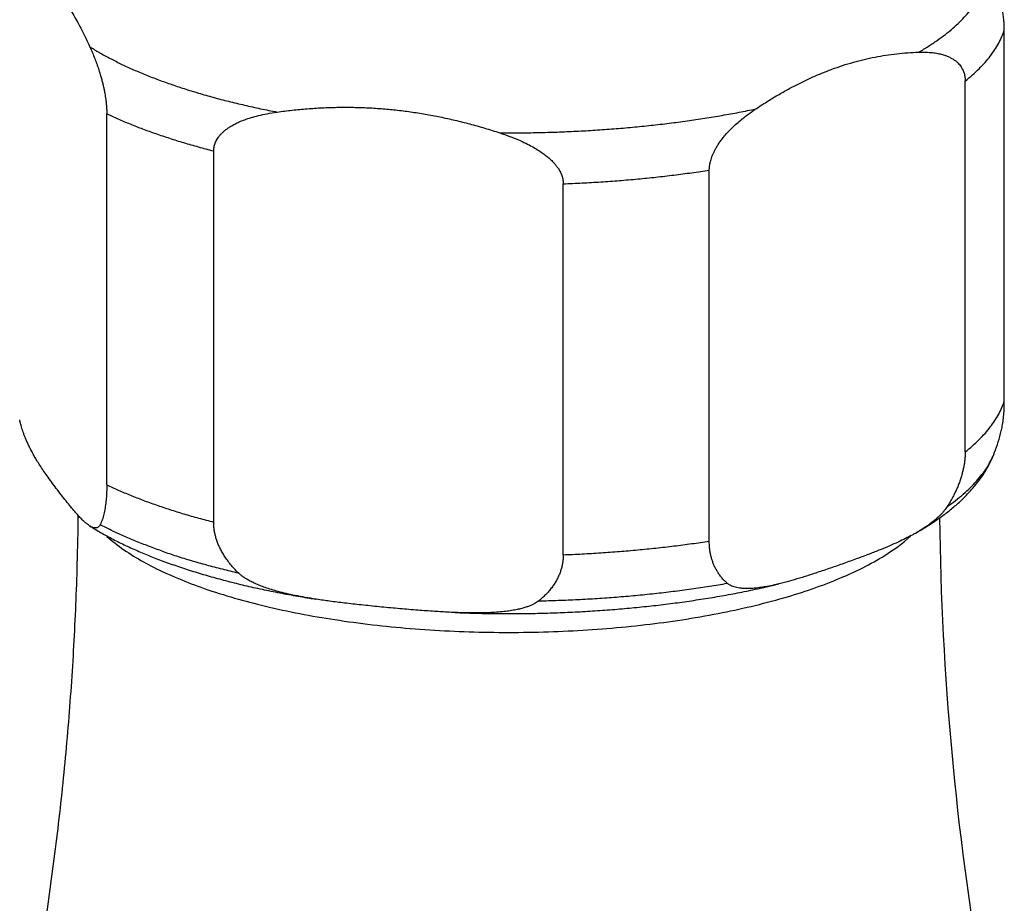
# Model space of a CAD drawing. Header units: millimetres. Extents: x 740 to 1921, y 166 to 1526.
# Tile 7 of 31: x 1051 to 1094, y 567 to 606. Entities that reach past the tile are written whole.
import ezdxf

# ---------------------------------------------------------------- set-up
doc = ezdxf.new("R2010")
doc.units = ezdxf.units.MM
doc.header["$LTSCALE"] = 30.734
doc.layers.get('0').update_dxf_attribs({"linetype": 'CONTINUOUS'})
doc.layers.add('FLAECHEN', color=7, linetype='CONTINUOUS')

msp = doc.modelspace()

# ---------------------------------------------------------------- linework, layer by layer
at = {"color": 7, "linetype": 'CONTINUOUS'}
for p, q in [((1094.396, 589.622), (1094.396, 605.992)), ((1092.669, 587.376), (1092.669, 603.746)), ((1054.793, 585.923), (1054.793, 602.293)), ((1059.51, 584.279), (1059.51, 600.649)), ((1081.378, 583.44), (1081.378, 599.81)), ((1074.934, 582.838), (1074.934, 599.209))]:
    msp.add_line(p, q, dxfattribs=at)
msp.add_arc((1085.494, 590.502), 9.038, 339.6442, 345.9104, dxfattribs=at)
for points, knots in [([(1051.41, 608.682), (1051.471, 608.656), (1051.592, 608.597), (1051.77, 608.491), (1051.946, 608.364), (1052.121, 608.218), (1052.296, 608.053), (1052.47, 607.867), (1052.644, 607.66), (1052.818, 607.433), (1052.992, 607.186), (1053.167, 606.917), (1053.341, 606.628), (1053.516, 606.317), (1053.692, 605.984), (1053.869, 605.629), (1053.985, 605.384), (1054.043, 605.258)], [0, 0, 0, 0, 0.044929, 0.091746, 0.140815, 0.192499, 0.247111, 0.304897, 0.366112, 0.430974, 0.499625, 0.572235, 0.648986, 0.729985, 0.815385, 0.905358, 1, 1, 1, 1]), ([(1094.396, 605.992), (1094.396, 606.022), (1094.395, 606.084), (1094.392, 606.177), (1094.386, 606.274), (1094.379, 606.375), (1094.368, 606.481), (1094.355, 606.593), (1094.339, 606.711), (1094.319, 606.836), (1094.295, 606.969), (1094.267, 607.111), (1094.233, 607.263), (1094.194, 607.426), (1094.147, 607.602), (1094.092, 607.79), (1094.028, 607.993), (1093.952, 608.212), (1093.864, 608.446), (1093.762, 608.697), (1093.686, 608.868), (1093.646, 608.957)], [0, 0, 0, 0, 0.029264, 0.059552, 0.09099, 0.123834, 0.158429, 0.194887, 0.233408, 0.274446, 0.318212, 0.365104, 0.415557, 0.469889, 0.528662, 0.592282, 0.661319, 0.736225, 0.817396, 0.905211, 1, 1, 1, 1]), ([(1054.043, 605.258), (1054.083, 605.169), (1054.159, 604.998), (1054.261, 604.747), (1054.349, 604.513), (1054.425, 604.294), (1054.489, 604.091), (1054.544, 603.903), (1054.591, 603.727), (1054.631, 603.564), (1054.664, 603.412), (1054.692, 603.27), (1054.716, 603.137), (1054.736, 603.012), (1054.752, 602.894), (1054.765, 602.782), (1054.776, 602.676), (1054.783, 602.575), (1054.789, 602.478), (1054.792, 602.385), (1054.793, 602.323), (1054.793, 602.293)], [0, 0, 0, 0, 0.094863, 0.182659, 0.263793, 0.33869, 0.407723, 0.47134, 0.530114, 0.584451, 0.634904, 0.681807, 0.72557, 0.766612, 0.805138, 0.841586, 0.876179, 0.909023, 0.940456, 0.97074, 1, 1, 1, 1]), ([(1083.428, 602.513), (1083.588, 602.621), (1083.909, 602.828), (1084.392, 603.121), (1084.873, 603.393), (1085.352, 603.643), (1085.83, 603.871), (1086.306, 604.079), (1086.782, 604.266), (1087.258, 604.432), (1087.734, 604.577), (1088.211, 604.702), (1088.689, 604.807), (1089.168, 604.891), (1089.65, 604.955), (1090.133, 604.999), (1090.457, 605.015), (1090.619, 605.02)], [0, 0, 0, 0, 0.075036, 0.148235, 0.219712, 0.289639, 0.358177, 0.425444, 0.491613, 0.556845, 0.621253, 0.685006, 0.74829, 0.811247, 0.874061, 0.936929, 1, 1, 1, 1]), ([(1090.619, 605.02), (1090.727, 605.023), (1090.928, 605.023), (1091.209, 605.003), (1091.451, 604.967), (1091.659, 604.919), (1091.836, 604.861), (1091.987, 604.796), (1092.116, 604.726), (1092.225, 604.652), (1092.317, 604.575), (1092.395, 604.496), (1092.46, 604.416), (1092.514, 604.336), (1092.558, 604.254), (1092.594, 604.172), (1092.623, 604.089), (1092.644, 604.005), (1092.659, 603.92), (1092.668, 603.834), (1092.669, 603.776), (1092.669, 603.746)], [0, 0, 0, 0, 0.118555, 0.221206, 0.310273, 0.387853, 0.45575, 0.515602, 0.568934, 0.61691, 0.660653, 0.700951, 0.738547, 0.7741, 0.808017, 0.840858, 0.872968, 0.904555, 0.936035, 0.967771, 1, 1, 1, 1]), ([(1059.51, 600.649), (1059.51, 600.679), (1059.512, 600.738), (1059.525, 600.826), (1059.545, 600.914), (1059.574, 601.003), (1059.613, 601.093), (1059.662, 601.183), (1059.723, 601.274), (1059.798, 601.367), (1059.887, 601.461), (1059.993, 601.557), (1060.119, 601.654), (1060.268, 601.752), (1060.443, 601.85), (1060.649, 601.949), (1060.891, 602.046), (1061.174, 602.14), (1061.504, 602.229), (1061.888, 602.311), (1062.163, 602.355), (1062.31, 602.376)], [0, 0, 0, 0, 0.024929, 0.049937, 0.075309, 0.101431, 0.128768, 0.157612, 0.188354, 0.221623, 0.2579, 0.297879, 0.342369, 0.39217, 0.44842, 0.512255, 0.585143, 0.668618, 0.764344, 0.874157, 1, 1, 1, 1]), ([(1062.31, 602.376), (1062.531, 602.407), (1062.972, 602.462), (1063.633, 602.525), (1064.29, 602.567), (1064.944, 602.589), (1065.597, 602.59), (1066.248, 602.571), (1066.898, 602.531), (1067.548, 602.47), (1068.198, 602.389), (1068.849, 602.286), (1069.502, 602.163), (1070.156, 602.019), (1070.813, 601.854), (1071.474, 601.668), (1071.914, 601.531), (1072.134, 601.458)], [0, 0, 0, 0, 0.067247, 0.133862, 0.199949, 0.265666, 0.331154, 0.396512, 0.46189, 0.527422, 0.593186, 0.659315, 0.725957, 0.793206, 0.861203, 0.930102, 1, 1, 1, 1]), ([(1081.378, 599.81), (1081.378, 599.84), (1081.38, 599.901), (1081.389, 599.994), (1081.404, 600.089), (1081.425, 600.187), (1081.454, 600.29), (1081.49, 600.397), (1081.534, 600.51), (1081.588, 600.628), (1081.653, 600.753), (1081.731, 600.885), (1081.823, 601.026), (1081.931, 601.176), (1082.059, 601.335), (1082.21, 601.505), (1082.387, 601.686), (1082.593, 601.878), (1082.835, 602.082), (1083.115, 602.298), (1083.319, 602.44), (1083.428, 602.513)], [0, 0, 0, 0, 0.025553, 0.051883, 0.079182, 0.107758, 0.137997, 0.170093, 0.204329, 0.241231, 0.281137, 0.324582, 0.372184, 0.424498, 0.482379, 0.546608, 0.618224, 0.698253, 0.787769, 0.887945, 1, 1, 1, 1]), ([(1072.134, 601.458), (1072.282, 601.41), (1072.558, 601.314), (1072.942, 601.16), (1073.271, 601.009), (1073.554, 600.862), (1073.796, 600.72), (1074.002, 600.584), (1074.177, 600.453), (1074.326, 600.327), (1074.452, 600.206), (1074.558, 600.091), (1074.647, 599.98), (1074.721, 599.874), (1074.782, 599.771), (1074.831, 599.672), (1074.87, 599.575), (1074.899, 599.481), (1074.92, 599.389), (1074.932, 599.298), (1074.934, 599.238), (1074.934, 599.209)], [0, 0, 0, 0, 0.123203, 0.231419, 0.326447, 0.409948, 0.483363, 0.548063, 0.605377, 0.656333, 0.701974, 0.743038, 0.780254, 0.814287, 0.84557, 0.874684, 0.902008, 0.927806, 0.95251, 0.976488, 1, 1, 1, 1]), ([(1094.26, 588.302), (1094.263, 588.311), (1094.275, 588.363), (1094.297, 588.459), (1094.321, 588.592), (1094.342, 588.729), (1094.359, 588.87), (1094.373, 589.013), (1094.383, 589.161), (1094.391, 589.311), (1094.395, 589.466), (1094.396, 589.569), (1094.396, 589.622)], [0, 0, 0, 0, 0.020949, 0.120411, 0.222229, 0.326347, 0.432683, 0.541316, 0.652227, 0.765572, 0.881427, 1, 1, 1, 1]), ([(1054.036, 584.115), (1054.034, 584.116), (1053.999, 584.138), (1053.928, 584.189), (1053.822, 584.278), (1053.702, 584.391), (1053.566, 584.532), (1053.412, 584.704), (1053.237, 584.91), (1053.041, 585.151), (1052.832, 585.417), (1052.617, 585.696), (1052.407, 585.976), (1052.211, 586.245), (1052.035, 586.495), (1051.881, 586.725), (1051.745, 586.939), (1051.625, 587.139), (1051.519, 587.326), (1051.426, 587.503), (1051.343, 587.67), (1051.271, 587.827), (1051.207, 587.975), (1051.152, 588.115), (1051.104, 588.246), (1051.063, 588.368), (1051.027, 588.483), (1050.997, 588.59), (1050.972, 588.69), (1050.957, 588.754), (1050.95, 588.785)], [0, 0, 0, 0, 0.001614, 0.021775, 0.045955, 0.074801, 0.10902, 0.149415, 0.19696, 0.252459, 0.31336, 0.37594, 0.438871, 0.498478, 0.552084, 0.600664, 0.64509, 0.686, 0.723863, 0.759035, 0.791777, 0.82227, 0.850654, 0.877064, 0.901621, 0.924432, 0.945603, 0.965185, 0.983296, 1, 1, 1, 1]), ([(1090.456, 583.778), (1090.521, 583.815), (1090.758, 583.951), (1091.153, 584.194), (1091.625, 584.518), (1092.062, 584.854), (1092.46, 585.2), (1092.817, 585.554), (1093.131, 585.912), (1093.402, 586.273), (1093.632, 586.634), (1093.821, 586.994), (1093.923, 587.237), (1093.968, 587.358)], [0, 0, 0, 0, 0.04385, 0.159855, 0.271889, 0.379694, 0.482785, 0.581072, 0.673754, 0.761942, 0.845332, 0.924569, 1, 1, 1, 1]), ([(1092.669, 587.376), (1092.669, 587.322), (1092.667, 587.214), (1092.654, 587.049), (1092.634, 586.882), (1092.605, 586.71), (1092.567, 586.535), (1092.52, 586.356), (1092.463, 586.172), (1092.396, 585.983), (1092.318, 585.789), (1092.227, 585.59), (1092.124, 585.385), (1092.007, 585.174), (1091.922, 585.034), (1091.876, 584.962)], [0, 0, 0, 0, 0.062595, 0.126519, 0.192055, 0.259435, 0.328971, 0.400909, 0.475594, 0.553311, 0.63441, 0.719256, 0.808195, 0.901641, 1, 1, 1, 1]), ([(1054.793, 585.923), (1054.793, 585.871), (1054.792, 585.767), (1054.788, 585.612), (1054.78, 585.462), (1054.77, 585.315), (1054.756, 585.171), (1054.739, 585.03), (1054.718, 584.893), (1054.694, 584.76), (1054.665, 584.631), (1054.632, 584.506), (1054.595, 584.386), (1054.553, 584.272), (1054.52, 584.199), (1054.503, 584.164)], [0, 0, 0, 0, 0.08779, 0.173567, 0.257485, 0.339603, 0.420032, 0.498762, 0.575849, 0.651234, 0.724874, 0.796696, 0.866566, 0.934377, 1, 1, 1, 1]), ([(1091.876, 584.962), (1091.858, 584.933), (1091.817, 584.874), (1091.747, 584.783), (1091.665, 584.686), (1091.567, 584.583), (1091.454, 584.475), (1091.323, 584.361), (1091.171, 584.24), (1090.997, 584.114), (1090.799, 583.982), (1090.616, 583.869), (1090.498, 583.802), (1090.456, 583.778)], [0, 0, 0, 0, 0.055043, 0.116205, 0.18411, 0.259613, 0.343405, 0.43642, 0.539672, 0.654295, 0.781543, 0.922766, 1, 1, 1, 1]), ([(1054.503, 584.164), (1054.496, 584.151), (1054.482, 584.126), (1054.457, 584.092), (1054.427, 584.063), (1054.391, 584.04), (1054.348, 584.024), (1054.299, 584.018), (1054.243, 584.023), (1054.178, 584.041), (1054.108, 584.072), (1054.06, 584.099), (1054.036, 584.115)], [0, 0, 0, 0, 0.078668, 0.155689, 0.231742, 0.308663, 0.389252, 0.477701, 0.579079, 0.698925, 0.842928, 1, 1, 1, 1]), ([(1054.036, 584.115), (1054.119, 584.062), (1054.371, 583.907), (1054.804, 583.66), (1055.346, 583.379), (1055.913, 583.112), (1056.504, 582.856), (1057.118, 582.613), (1057.538, 582.461), (1057.751, 582.386)], [0, 0, 0, 0, 0.071732, 0.21602, 0.364543, 0.517276, 0.674112, 0.835056, 1, 1, 1, 1]), ([(1060.593, 582.041), (1060.532, 582.101), (1060.415, 582.222), (1060.255, 582.407), (1060.114, 582.589), (1059.991, 582.769), (1059.884, 582.946), (1059.792, 583.12), (1059.714, 583.291), (1059.65, 583.461), (1059.598, 583.628), (1059.558, 583.793), (1059.53, 583.956), (1059.514, 584.118), (1059.51, 584.226), (1059.51, 584.279)], [0, 0, 0, 0, 0.101685, 0.197209, 0.287209, 0.372307, 0.453039, 0.529947, 0.603541, 0.674256, 0.742581, 0.808898, 0.873655, 0.937216, 1, 1, 1, 1]), ([(1090.456, 583.778), (1090.413, 583.754), (1090.275, 583.677), (1090.028, 583.549), (1089.7, 583.391), (1089.328, 583.225), (1088.906, 583.049), (1088.426, 582.86), (1087.891, 582.66), (1087.318, 582.454), (1086.731, 582.249), (1086.158, 582.056), (1085.623, 581.883), (1085.144, 581.737), (1084.761, 581.63), (1084.537, 581.573), (1084.453, 581.553)], [0, 0, 0, 0, 0.023132, 0.073819, 0.130293, 0.193411, 0.264249, 0.344252, 0.434626, 0.531395, 0.628944, 0.725208, 0.814235, 0.891868, 0.959643, 1, 1, 1, 1]), ([(1082.171, 581.579), (1082.126, 581.619), (1082.039, 581.7), (1081.922, 581.83), (1081.819, 581.963), (1081.729, 582.1), (1081.651, 582.239), (1081.583, 582.382), (1081.527, 582.526), (1081.48, 582.673), (1081.442, 582.822), (1081.413, 582.973), (1081.393, 583.127), (1081.38, 583.283), (1081.378, 583.387), (1081.378, 583.44)], [0, 0, 0, 0, 0.086793, 0.170121, 0.250608, 0.328836, 0.40528, 0.480401, 0.55462, 0.628273, 0.701752, 0.775339, 0.849385, 0.924162, 1, 1, 1, 1]), ([(1074.934, 582.838), (1074.934, 582.785), (1074.931, 582.679), (1074.914, 582.52), (1074.886, 582.362), (1074.846, 582.204), (1074.795, 582.047), (1074.73, 581.89), (1074.653, 581.732), (1074.561, 581.575), (1074.454, 581.419), (1074.33, 581.262), (1074.189, 581.106), (1074.029, 580.951), (1073.912, 580.852), (1073.851, 580.802)], [0, 0, 0, 0, 0.066689, 0.133348, 0.200427, 0.268325, 0.337529, 0.408462, 0.481663, 0.557621, 0.636908, 0.720133, 0.807912, 0.900955, 1, 1, 1, 1]), ([(1057.751, 582.386), (1057.976, 582.308), (1058.434, 582.155), (1059.134, 581.942), (1059.855, 581.74), (1060.597, 581.551), (1061.356, 581.375), (1062.133, 581.21), (1062.926, 581.059), (1063.557, 580.95), (1063.924, 580.892), (1064.02, 580.877)], [0, 0, 0, 0, 0.11078, 0.224152, 0.340207, 0.458681, 0.579503, 0.702526, 0.827605, 0.954671, 1, 1, 1, 1]), ([(1064.02, 580.877), (1063.863, 580.901), (1063.557, 580.952), (1063.12, 581.035), (1062.724, 581.122), (1062.375, 581.209), (1062.066, 581.297), (1061.796, 581.386), (1061.558, 581.474), (1061.351, 581.56), (1061.172, 581.646), (1061.016, 581.729), (1060.883, 581.81), (1060.77, 581.889), (1060.675, 581.964), (1060.619, 582.015), (1060.593, 582.041)], [0, 0, 0, 0, 0.130285, 0.254095, 0.364126, 0.462021, 0.549137, 0.626578, 0.695324, 0.756289, 0.810306, 0.858127, 0.900443, 0.9378, 0.970824, 1, 1, 1, 1]), ([(1070.17, 580.287), (1070.309, 580.282), (1070.743, 580.266), (1071.473, 580.248), (1072.36, 580.239), (1073.247, 580.243), (1074.132, 580.26), (1075.016, 580.29), (1075.895, 580.334), (1076.768, 580.391), (1077.635, 580.461), (1078.494, 580.544), (1079.343, 580.64), (1080.181, 580.748), (1081.007, 580.87), (1081.82, 581.004), (1082.618, 581.15), (1083.4, 581.309), (1084.01, 581.446), (1084.359, 581.53), (1084.453, 581.553)], [0, 0, 0, 0, 0.029069, 0.090645, 0.152316, 0.214002, 0.275618, 0.337072, 0.39829, 0.459181, 0.519666, 0.579668, 0.639095, 0.697899, 0.755959, 0.813258, 0.86968, 0.925201, 0.979736, 1, 1, 1, 1]), ([(1084.453, 581.553), (1084.414, 581.543), (1084.266, 581.508), (1084.023, 581.455), (1083.733, 581.404), (1083.477, 581.369), (1083.251, 581.35), (1083.052, 581.344), (1082.878, 581.349), (1082.727, 581.363), (1082.595, 581.386), (1082.481, 581.415), (1082.383, 581.45), (1082.3, 581.489), (1082.23, 581.532), (1082.189, 581.563), (1082.171, 581.579)], [0, 0, 0, 0, 0.051784, 0.193775, 0.318341, 0.427656, 0.523561, 0.607612, 0.68121, 0.745663, 0.802171, 0.85182, 0.89561, 0.934355, 0.968924, 1, 1, 1, 1]), ([(1070.17, 580.287), (1070.052, 580.292), (1069.717, 580.308), (1069.135, 580.343), (1068.404, 580.398), (1067.622, 580.464), (1066.821, 580.539), (1066.038, 580.619), (1065.307, 580.701), (1064.652, 580.783), (1064.233, 580.843), (1064.031, 580.875), (1064.02, 580.877)], [0, 0, 0, 0, 0.057139, 0.162854, 0.283133, 0.412657, 0.543819, 0.673855, 0.794776, 0.900966, 0.994502, 1, 1, 1, 1]), ([(1073.851, 580.802), (1073.826, 580.782), (1073.769, 580.741), (1073.674, 580.683), (1073.56, 580.626), (1073.427, 580.57), (1073.272, 580.515), (1073.092, 580.464), (1072.885, 580.415), (1072.648, 580.372), (1072.377, 580.334), (1072.068, 580.304), (1071.719, 580.281), (1071.323, 580.269), (1070.874, 580.267), (1070.484, 580.276), (1070.243, 580.284), (1070.17, 580.287)], [0, 0, 0, 0, 0.025855, 0.055234, 0.088646, 0.126734, 0.170072, 0.219374, 0.275418, 0.339059, 0.411237, 0.492958, 0.585352, 0.689792, 0.807923, 0.941716, 1, 1, 1, 1])]:
    msp.add_open_spline(points, degree=3, knots=knots, dxfattribs=at)
at = {"color": 9, "linetype": 'CONTINUOUS'}
for points, knots in [([(1090.619, 605.02), (1090.762, 605.102), (1091.037, 605.269), (1091.43, 605.53), (1091.793, 605.796), (1092.124, 606.067), (1092.425, 606.343), (1092.693, 606.623), (1092.93, 606.907), (1093.133, 607.193), (1093.304, 607.483), (1093.441, 607.775), (1093.545, 608.069), (1093.615, 608.364), (1093.65, 608.661), (1093.651, 608.859), (1093.646, 608.957)], [0, 0, 0, 0, 0.094594, 0.184965, 0.27115, 0.353222, 0.431295, 0.505528, 0.576132, 0.643378, 0.707602, 0.769212, 0.828684, 0.886566, 0.943458, 1, 1, 1, 1]), ([(1092.669, 603.746), (1092.779, 603.833), (1092.989, 604.009), (1093.282, 604.282), (1093.546, 604.559), (1093.778, 604.839), (1093.981, 605.123), (1094.152, 605.409), (1094.292, 605.698), (1094.365, 605.894), (1094.396, 605.992)], [0, 0, 0, 0, 0.146094, 0.285403, 0.418194, 0.544817, 0.665713, 0.781424, 0.892599, 1, 1, 1, 1]), ([(1054.043, 605.258), (1054.182, 605.17), (1054.471, 604.996), (1054.925, 604.747), (1055.406, 604.505), (1055.915, 604.27), (1056.451, 604.042), (1057.012, 603.821), (1057.397, 603.682), (1057.593, 603.614)], [0, 0, 0, 0, 0.126246, 0.258122, 0.395601, 0.538624, 0.687108, 0.840944, 1, 1, 1, 1]), ([(1057.593, 603.614), (1057.795, 603.543), (1058.208, 603.405), (1058.841, 603.209), (1059.496, 603.023), (1060.172, 602.846), (1060.868, 602.678), (1061.582, 602.521), (1062.066, 602.423), (1062.31, 602.376)], [0, 0, 0, 0, 0.131834, 0.267606, 0.40717, 0.550365, 0.697024, 0.846965, 1, 1, 1, 1]), ([(1059.51, 600.649), (1059.288, 600.706), (1058.849, 600.823), (1058.204, 601.008), (1057.58, 601.202), (1056.977, 601.404), (1056.396, 601.614), (1055.839, 601.832), (1055.306, 602.056), (1054.961, 602.214), (1054.793, 602.293)], [0, 0, 0, 0, 0.137601, 0.271849, 0.402609, 0.529752, 0.653161, 0.772731, 0.88837, 1, 1, 1, 1]), ([(1072.134, 601.458), (1072.416, 601.457), (1072.98, 601.457), (1073.825, 601.469), (1074.668, 601.493), (1075.508, 601.529), (1076.342, 601.576), (1077.171, 601.635), (1077.992, 601.706), (1078.805, 601.788), (1079.607, 601.881), (1080.398, 601.985), (1081.176, 602.1), (1081.941, 602.227), (1082.69, 602.363), (1083.184, 602.462), (1083.428, 602.513)], [0, 0, 0, 0, 0.074461, 0.148865, 0.223109, 0.297087, 0.370696, 0.443832, 0.516394, 0.588281, 0.659392, 0.729632, 0.798905, 0.867117, 0.934178, 1, 1, 1, 1]), ([(1074.934, 599.209), (1075.211, 599.219), (1075.763, 599.244), (1076.588, 599.292), (1077.408, 599.352), (1078.22, 599.422), (1079.024, 599.503), (1079.818, 599.594), (1080.602, 599.696), (1081.121, 599.771), (1081.378, 599.81)], [0, 0, 0, 0, 0.128334, 0.256034, 0.382937, 0.508884, 0.633719, 0.757284, 0.879428, 1, 1, 1, 1]), ([(1092.669, 587.376), (1092.779, 587.463), (1092.989, 587.638), (1093.282, 587.912), (1093.546, 588.189), (1093.778, 588.469), (1093.981, 588.753), (1094.152, 589.039), (1094.292, 589.327), (1094.365, 589.524), (1094.396, 589.622)], [0, 0, 0, 0, 0.146094, 0.285403, 0.418194, 0.544817, 0.665713, 0.781424, 0.892599, 1, 1, 1, 1]), ([(1091.876, 584.962), (1092.002, 585.05), (1092.244, 585.228), (1092.584, 585.506), (1092.892, 585.788), (1093.167, 586.075), (1093.41, 586.366), (1093.618, 586.66), (1093.793, 586.956), (1093.903, 587.191), (1093.956, 587.326), (1093.968, 587.358)], [0, 0, 0, 0, 0.142791, 0.278762, 0.408099, 0.531066, 0.648015, 0.759395, 0.865765, 0.967799, 1, 1, 1, 1]), ([(1054.793, 585.923), (1054.961, 585.843), (1055.306, 585.686), (1055.839, 585.461), (1056.396, 585.244), (1056.977, 585.034), (1057.58, 584.832), (1058.204, 584.638), (1058.849, 584.452), (1059.288, 584.336), (1059.51, 584.279)], [0, 0, 0, 0, 0.11163, 0.227269, 0.346839, 0.470248, 0.597391, 0.728151, 0.862399, 1, 1, 1, 1]), ([(1057.242, 582.995), (1057.04, 583.065), (1056.646, 583.208), (1056.071, 583.434), (1055.523, 583.668), (1055.001, 583.909), (1054.666, 584.078), (1054.503, 584.164)], [0, 0, 0, 0, 0.214417, 0.421787, 0.621934, 0.814709, 1, 1, 1, 1]), ([(1074.934, 582.838), (1075.211, 582.849), (1075.763, 582.874), (1076.588, 582.922), (1077.408, 582.981), (1078.22, 583.052), (1079.024, 583.132), (1079.818, 583.224), (1080.602, 583.325), (1081.121, 583.401), (1081.378, 583.44)], [0, 0, 0, 0, 0.128334, 0.256034, 0.382937, 0.508884, 0.633719, 0.757284, 0.879428, 1, 1, 1, 1]), ([(1057.242, 582.995), (1057.449, 582.923), (1057.872, 582.781), (1058.521, 582.581), (1059.192, 582.39), (1059.885, 582.209), (1060.355, 582.096), (1060.593, 582.041)], [0, 0, 0, 0, 0.189127, 0.383911, 0.584139, 0.789584, 1, 1, 1, 1]), ([(1073.851, 580.802), (1074.139, 580.808), (1074.714, 580.825), (1075.575, 580.861), (1076.43, 580.91), (1077.279, 580.97), (1078.121, 581.043), (1078.953, 581.127), (1079.775, 581.222), (1080.586, 581.329), (1081.384, 581.447), (1081.91, 581.534), (1082.171, 581.579)], [0, 0, 0, 0, 0.10337, 0.206371, 0.308858, 0.410686, 0.511713, 0.611799, 0.710806, 0.808596, 0.905037, 1, 1, 1, 1])]:
    msp.add_open_spline(points, degree=3, knots=knots, dxfattribs=at)
at = {"layer": 'FLAECHEN', "color": 7, "linetype": 'CONTINUOUS'}
msp.add_arc((1221.407, 586.022), 129.879, 180.68749, 189.82325, dxfattribs=at)
msp.add_open_spline([(1053.52, 584.586), (1053.512, 583.867), (1053.475, 581.945), (1053.345, 578.824), (1053.095, 575.23), (1052.747, 571.649), (1052.3, 568.085), (1051.756, 564.544), (1051.117, 561.029), (1050.626, 558.703), (1050.366, 557.546)], degree=3, knots=[0, 0, 0, 0, 0.079193, 0.211402, 0.343513, 0.475454, 0.607153, 0.738533, 0.869511, 1, 1, 1, 1], dxfattribs=at)
at = {"layer": 'FLAECHEN', "color": 9, "linetype": 'CONTINUOUS'}
for points, knots in [([(1054.798, 583.65), (1054.911, 583.549), (1055.545, 583.02), (1056.952, 582.176), (1058.328, 581.617), (1059.093, 581.35)], [0, 0, 0, 0, 0.092596, 0.503748, 1, 1, 1, 1]), ([(1059.093, 581.35), (1059.977, 581.042), (1061.882, 580.503), (1064.922, 579.924), (1068.218, 579.545), (1071.659, 579.38), (1075.129, 579.435), (1078.511, 579.708), (1081.692, 580.19), (1084.567, 580.862), (1087.04, 581.702), (1088.922, 582.626), (1089.912, 583.338), (1090.262, 583.656)], [0, 0, 0, 0, 0.087314, 0.184333, 0.288403, 0.396503, 0.505418, 0.611897, 0.7128, 0.805268, 0.886904, 0.956032, 1, 1, 1, 1])]:
    msp.add_open_spline(points, degree=3, knots=knots, dxfattribs=at)

doc.saveas('drawing.dxf')
